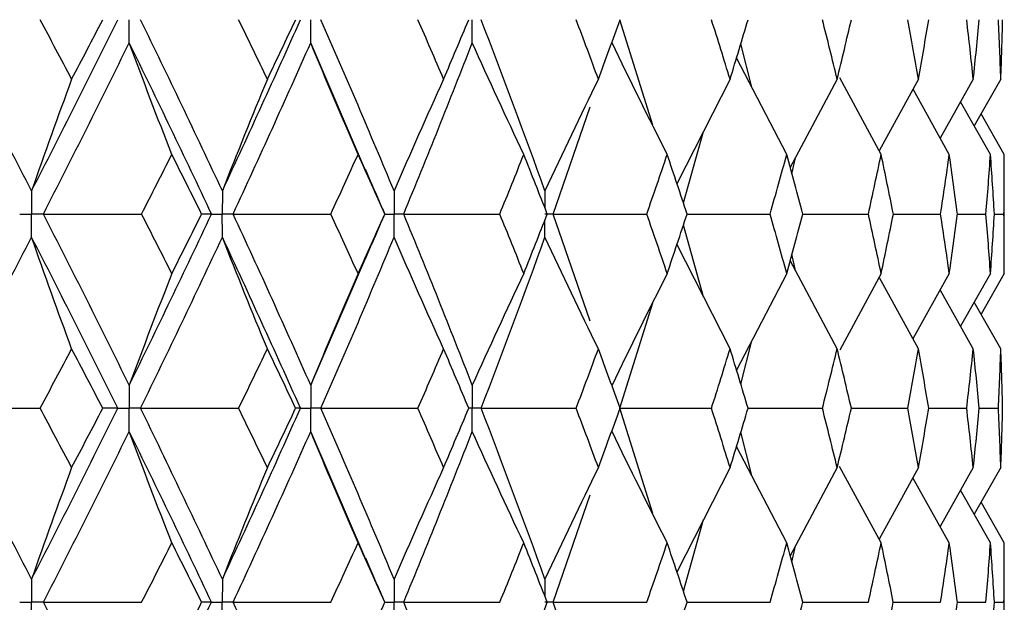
# Paper-space layout '_Back' of a CAD drawing. Header units: millimetres. Extents: x -25 to 25, y -1 to 320.
# Tile 23 of 48: x 12.02 to 19.75, y 21.73 to 26.3. Entities that reach past the tile are written whole.
import ezdxf

# ---------------------------------------------------------------- set-up
doc = ezdxf.new("R2010")
doc.units = ezdxf.units.MM

psp = doc.layouts.new('_Back')

# ---------------------------------------------------------------- linework, layer by layer
at = {"color": 7, "linetype": 'Continuous', "lineweight": 25}
for p, q in [((16.99, 25.4735), (16.7308, 26.3008)), ((14.7369, 25.1177), (14.3057, 26.1194)), ((17.7671, 25.7714), (17.6817, 26.1119)), ((18.0425, 25.2425), (17.6479, 26.0003)), ((17.5974, 25.8335), (17.1807, 25.0128)), ((18.4382, 25.8335), (18.0699, 25.1412)), ((18.7834, 25.2425), (18.4578, 25.8431)), ((19.077, 25.8335), (18.7677, 25.2714)), ((19.5068, 25.8335), (19.2467, 25.3712)), ((19.7229, 25.8335), (19.5145, 25.4671)), ((19.3184, 25.2425), (19.0333, 25.7539)), ((16.2095, 24.7748), (16.4986, 25.6168)), ((19.6418, 25.2425), (19.4072, 25.6564)), ((19.75, 25.2425), (19.5682, 25.5615)), ((17.2309, 24.8626), (17.3895, 25.4239)), ((18.0834, 25.0915), (18.1107, 25.2163)), ((19.75, 24.3073), (19.75, 25.2425)), ((14.8864, 24.7748), (14.8872, 24.7748)), ((16.4988, 23.9326), (16.2095, 24.7748)), ((17.2602, 24.7748), (17.9113, 24.7748)), ((18.1691, 24.7748), (18.683, 24.7748)), ((18.8789, 24.7748), (19.2501, 24.7748)), ((19.3818, 24.7748), (19.6062, 24.7748)), ((19.6724, 24.7748), (19.7475, 24.7748)), ((17.3896, 24.1255), (17.2309, 24.687)), ((17.5974, 23.7163), (17.1807, 24.5368)), ((14.3057, 23.4307), (14.7373, 24.4329)), ((18.1112, 24.3309), (18.0834, 24.4582)), ((18.4382, 23.7163), (18.0699, 24.4085)), ((18.0425, 24.3073), (17.6479, 23.5496)), ((18.7834, 24.3073), (18.4577, 23.7067)), ((19.077, 23.7163), (18.7677, 24.2783)), ((19.3184, 24.3073), (19.0332, 23.7959)), ((19.6418, 24.3073), (19.4071, 23.8934)), ((19.75, 24.3073), (19.5681, 23.9883)), ((19.5068, 23.7163), (19.2466, 24.1786)), ((16.7308, 23.2494), (16.99, 24.0764)), ((19.7229, 23.7163), (19.5144, 24.0826)), ((17.6817, 23.438), (17.7671, 23.7786)), ((16.9903, 22.4225), (16.7308, 23.2494)), ((17.7388, 23.2494), (18.3224, 23.2495)), ((18.5492, 23.2495), (18.9927, 23.2495)), ((19.1565, 23.2495), (19.4548, 23.2495)), ((19.5538, 23.2495), (19.7038, 23.2495)), ((14.7392, 22.0627), (14.3057, 23.0682)), ((17.7673, 22.7204), (17.6816, 23.0612)), ((18.0425, 22.1924), (17.6478, 22.9496)), ((17.5974, 22.7835), (17.1806, 21.9634)), ((18.4382, 22.7835), (18.0698, 22.0917)), ((18.7834, 22.1924), (18.4575, 22.7929)), ((19.077, 22.7835), (18.7675, 22.2217)), ((19.5068, 22.7835), (19.2465, 22.3213)), ((19.7229, 22.7835), (19.5143, 22.4171)), ((19.3184, 22.1924), (19.033, 22.7036)), ((16.2095, 21.7258), (16.4997, 22.5696)), ((19.6418, 22.1924), (19.407, 22.6062)), ((19.75, 22.1924), (19.568, 22.5114)), ((17.2309, 21.8132), (17.3898, 22.3751)), ((19.75, 21.2583), (19.75, 22.1924)), ((18.0834, 22.0418), (18.1113, 22.1696)), ((14.8864, 21.7257), (14.8871, 21.7257)), ((16.4986, 20.8838), (16.2095, 21.7258)), ((17.2594, 21.7258), (17.9114, 21.7257)), ((18.1685, 21.7257), (18.6831, 21.7257)), ((18.8785, 21.7257), (19.2501, 21.7257)), ((19.3816, 21.7257), (19.6062, 21.7257)), ((19.6724, 21.7257), (19.7475, 21.7257))]:
    psp.add_line(p, q, dxfattribs=at)
for points in [[(12.1145, 24.9563), (11.8844, 25.4046), (11.6501, 25.853), (11.4117, 26.3008)], [(12.1145, 24.9563), (12.3446, 25.4046), (12.5704, 25.853), (12.7916, 26.3008)], [(12.4291, 25.8335), (12.347, 25.9892), (12.2645, 26.145), (12.1814, 26.3007)], [(12.4291, 25.8335), (12.5111, 25.9892), (12.5926, 26.145), (12.6736, 26.3007)], [(13.6119, 24.9563), (13.4026, 25.4046), (13.1884, 25.853), (12.9697, 26.3008)], [(13.6119, 24.9563), (13.8213, 25.4046), (14.0258, 25.853), (14.2252, 26.3008)], [(13.9654, 25.8335), (13.8907, 25.9892), (13.8155, 26.145), (13.7397, 26.3007)], [(13.9654, 25.8335), (14.04, 25.9892), (14.114, 26.145), (14.1875, 26.3007)], [(14.9602, 24.9563), (14.7739, 25.4046), (14.5822, 25.853), (14.3856, 26.3008)], [(15.3486, 25.8335), (15.2822, 25.9892), (15.2151, 26.145), (15.1474, 26.3007)], [(15.3486, 25.8335), (15.4151, 25.9892), (15.4808, 26.145), (15.5459, 26.3007)], [(16.1446, 24.9563), (15.9833, 25.4046), (15.8163, 25.853), (15.6439, 26.3008)], [(16.5637, 25.8335), (16.5063, 25.9892), (16.4481, 26.145), (16.3892, 26.3007)], [(16.5637, 25.8335), (16.6212, 25.9892), (16.678, 26.145), (16.7341, 26.3007)], [(17.5974, 25.8335), (17.5495, 25.9892), (17.5008, 26.145), (17.4514, 26.3007)], [(17.5974, 25.8335), (17.6453, 25.9892), (17.6925, 26.145), (17.7389, 26.3007)], [(18.4382, 25.8335), (18.4004, 25.9892), (18.3618, 26.145), (18.3224, 26.3007)], [(18.4382, 25.8335), (18.476, 25.9892), (18.5131, 26.145), (18.5493, 26.3007)], [(19.077, 25.8335), (19.0497, 25.9892), (19.0216, 26.145), (18.9926, 26.3007)], [(19.077, 25.8335), (19.1044, 25.9892), (19.1309, 26.145), (19.1565, 26.3007)], [(19.5068, 25.8335), (19.4903, 25.9892), (19.473, 26.145), (19.4548, 26.3007)], [(19.5068, 25.8335), (19.5234, 25.9892), (19.539, 26.145), (19.5539, 26.3007)], [(19.7229, 25.8335), (19.7174, 25.9892), (19.711, 26.145), (19.7038, 26.3007)], [(19.7229, 25.8335), (19.7285, 25.9892), (19.7331, 26.145), (19.737, 26.3007)], [(12.2074, 24.7748), (12.4363, 25.2232), (12.661, 25.6716), (12.8809, 26.1194)], [(13.2153, 25.2425), (13.1017, 25.533), (12.9902, 25.8253), (12.8809, 26.1194)], [(13.5269, 24.7748), (13.3163, 25.2232), (13.1008, 25.6716), (12.8809, 26.1194)], [(13.6964, 24.7748), (13.9044, 25.2232), (14.1076, 25.6716), (14.3057, 26.1194)], [(14.6771, 25.2425), (14.5509, 25.533), (14.4271, 25.8253), (14.3057, 26.1194)], [(15.0353, 24.7748), (15.2202, 25.2232), (15.3998, 25.6716), (15.5737, 26.1194)], [(15.9781, 25.2425), (15.8407, 25.533), (15.7059, 25.8253), (15.5737, 26.1194)], [(17.104, 25.2425), (16.9569, 25.533), (16.8126, 25.8253), (16.6711, 26.1194)], [(12.4291, 25.8335), (12.3222, 25.5429), (12.2173, 25.2505), (12.1145, 24.9563)], [(13.9654, 25.8335), (13.8452, 25.5429), (13.7274, 25.2505), (13.6119, 24.9563)], [(15.3486, 25.8335), (15.2166, 25.5429), (15.0871, 25.2505), (14.9602, 24.9563)], [(16.5637, 25.8335), (16.4213, 25.5429), (16.2815, 25.2505), (16.1446, 24.9563)], [(12.9782, 24.7748), (13.0578, 24.9307), (13.1368, 25.0866), (13.2153, 25.2425)], [(13.4491, 24.7748), (13.3717, 24.9307), (13.2938, 25.0866), (13.2153, 25.2425)], [(14.4632, 24.7748), (14.5351, 24.9307), (14.6064, 25.0866), (14.6771, 25.2425)], [(14.8872, 24.7748), (14.8178, 24.9307), (14.7478, 25.0866), (14.6771, 25.2425)], [(15.7898, 24.7748), (15.8532, 24.9307), (15.916, 25.0866), (15.9781, 25.2425)], [(16.1623, 24.7748), (16.1016, 24.9307), (16.0402, 25.0866), (15.9781, 25.2425)], [(16.9434, 24.7748), (16.9976, 24.9307), (17.0512, 25.0866), (17.104, 25.2425)], [(17.2602, 24.7748), (17.2089, 24.9307), (17.1568, 25.0866), (17.104, 25.2425)], [(17.9113, 24.7748), (17.9558, 24.9307), (17.9996, 25.0866), (18.0425, 25.2425)], [(18.1691, 24.7748), (18.1277, 24.9307), (18.0855, 25.0866), (18.0425, 25.2425)], [(18.683, 24.7748), (18.7173, 24.9307), (18.7507, 25.0866), (18.7834, 25.2425)], [(18.8789, 24.7748), (18.8478, 24.9307), (18.816, 25.0866), (18.7834, 25.2425)], [(19.2501, 24.7748), (19.2737, 24.9307), (19.2965, 25.0866), (19.3184, 25.2425)], [(19.3818, 24.7748), (19.3615, 24.9307), (19.3404, 25.0866), (19.3184, 25.2425)], [(19.6062, 24.7748), (19.6189, 24.9307), (19.6308, 25.0866), (19.6418, 25.2425)], [(19.6724, 24.7748), (19.663, 24.9307), (19.6528, 25.0866), (19.6418, 25.2425)], [(19.7475, 24.7748), (19.7492, 24.9307), (19.75, 25.0866), (19.75, 25.2425)], [(12.8809, 23.4307), (12.661, 23.8781), (12.4364, 24.3264), (12.2074, 24.7748)], [(12.2074, 24.7748), (12.4643, 24.7748), (12.7212, 24.7748), (12.9782, 24.7748)], [(12.8809, 23.4307), (13.1008, 23.8781), (13.3162, 24.3264), (13.5269, 24.7748)], [(13.2153, 24.3073), (13.1368, 24.4631), (13.0578, 24.6189), (12.9782, 24.7748)], [(13.2153, 24.3073), (13.2938, 24.4631), (13.3717, 24.6189), (13.4491, 24.7748)], [(13.5269, 24.7748), (13.5032, 24.7748), (13.4772, 24.7748), (13.4491, 24.7748)], [(14.3057, 23.4307), (14.1077, 23.8781), (13.9045, 24.3264), (13.6964, 24.7748)], [(13.6964, 24.7748), (13.9522, 24.7748), (14.2078, 24.7748), (14.4632, 24.7748)], [(14.6771, 24.3073), (14.6064, 24.4631), (14.5351, 24.6189), (14.4632, 24.7748)], [(14.6771, 24.3073), (14.7478, 24.4631), (14.8178, 24.6189), (14.8872, 24.7748)], [(15.5737, 23.4307), (15.3998, 23.8781), (15.2202, 24.3264), (15.0353, 24.7748)], [(15.0353, 24.7748), (15.2872, 24.7748), (15.5388, 24.7748), (15.7898, 24.7748)], [(15.9781, 24.3073), (15.916, 24.4631), (15.8532, 24.6189), (15.7898, 24.7748)], [(15.9781, 24.3073), (16.0402, 24.4631), (16.1016, 24.6189), (16.1623, 24.7748)], [(16.2095, 24.7748), (16.4548, 24.7748), (16.6994, 24.7748), (16.9434, 24.7748)], [(17.104, 24.3073), (17.0512, 24.4631), (16.9976, 24.6189), (16.9434, 24.7748)], [(17.104, 24.3073), (17.1568, 24.4631), (17.2089, 24.6189), (17.2602, 24.7748)], [(18.0425, 24.3073), (17.9996, 24.4631), (17.9558, 24.6189), (17.9113, 24.7748)], [(18.0425, 24.3073), (18.0855, 24.4631), (18.1277, 24.6189), (18.1691, 24.7748)], [(18.7834, 24.3073), (18.7507, 24.4631), (18.7173, 24.6189), (18.683, 24.7748)], [(18.7834, 24.3073), (18.816, 24.4631), (18.8478, 24.6189), (18.8789, 24.7748)], [(19.3184, 24.3073), (19.2965, 24.4631), (19.2737, 24.6189), (19.2501, 24.7748)], [(19.3184, 24.3073), (19.3404, 24.4631), (19.3615, 24.6189), (19.3818, 24.7748)], [(19.6418, 24.3073), (19.6308, 24.4631), (19.6189, 24.6189), (19.6062, 24.7748)], [(19.6418, 24.3073), (19.6528, 24.4631), (19.663, 24.6189), (19.6724, 24.7748)], [(19.75, 24.3073), (19.75, 24.4631), (19.7492, 24.6189), (19.7475, 24.7748)], [(11.4118, 23.2494), (11.65, 23.6967), (11.8844, 24.1449), (12.1145, 24.5933)], [(12.4291, 23.7163), (12.3222, 24.0067), (12.2173, 24.2991), (12.1145, 24.5933)], [(12.7915, 23.2494), (12.5704, 23.6967), (12.3446, 24.1449), (12.1145, 24.5933)], [(12.9697, 23.2494), (13.1884, 23.6967), (13.4026, 24.1449), (13.6119, 24.5933)], [(13.9654, 23.7163), (13.8452, 24.0067), (13.7274, 24.2991), (13.6119, 24.5933)], [(14.2252, 23.2494), (14.0258, 23.6967), (13.8213, 24.1449), (13.6119, 24.5933)], [(14.3856, 23.2494), (14.5822, 23.6967), (14.7739, 24.1449), (14.9602, 24.5933)], [(15.3486, 23.7163), (15.2166, 24.0067), (15.0871, 24.2991), (14.9602, 24.5933)], [(15.6439, 23.2494), (15.8163, 23.6967), (15.9833, 24.1449), (16.1446, 24.5933)], [(16.5637, 23.7163), (16.4212, 24.0067), (16.2815, 24.2991), (16.1446, 24.5933)], [(13.2153, 24.3073), (13.1017, 24.0169), (12.9902, 23.7247), (12.8809, 23.4307)], [(14.6771, 24.3073), (14.5509, 24.0169), (14.4271, 23.7247), (14.3057, 23.4307)], [(15.9781, 24.3073), (15.8407, 24.0169), (15.7059, 23.7247), (15.5737, 23.4307)], [(17.104, 24.3073), (16.9569, 24.0169), (16.8126, 23.7247), (16.6711, 23.4307)], [(12.1815, 23.2495), (12.2646, 23.405), (12.3471, 23.5606), (12.4291, 23.7163)], [(12.6734, 23.2495), (12.5925, 23.405), (12.5111, 23.5606), (12.4291, 23.7163)], [(13.7398, 23.2495), (13.8156, 23.405), (13.8908, 23.5606), (13.9654, 23.7163)], [(14.1873, 23.2495), (14.114, 23.405), (14.04, 23.5606), (13.9654, 23.7163)], [(15.1475, 23.2495), (15.2152, 23.405), (15.2822, 23.5606), (15.3486, 23.7163)], [(15.5458, 23.2495), (15.4808, 23.405), (15.415, 23.5606), (15.3486, 23.7163)], [(16.3893, 23.2495), (16.4481, 23.405), (16.5063, 23.5606), (16.5637, 23.7163)], [(16.734, 23.2495), (16.678, 23.405), (16.6212, 23.5606), (16.5637, 23.7163)], [(17.4514, 23.2495), (17.5008, 23.405), (17.5495, 23.5606), (17.5974, 23.7163)], [(17.7388, 23.2495), (17.6924, 23.405), (17.6453, 23.5606), (17.5974, 23.7163)], [(18.3224, 23.2495), (18.3618, 23.405), (18.4004, 23.5606), (18.4382, 23.7163)], [(18.5493, 23.2495), (18.513, 23.405), (18.476, 23.5606), (18.4382, 23.7163)], [(18.9927, 23.2495), (19.0216, 23.405), (19.0497, 23.5606), (19.077, 23.7163)], [(19.1565, 23.2495), (19.1308, 23.405), (19.1043, 23.5606), (19.077, 23.7163)], [(19.4548, 23.2495), (19.473, 23.405), (19.4903, 23.5606), (19.5068, 23.7163)], [(19.5538, 23.2495), (19.539, 23.405), (19.5233, 23.5606), (19.5068, 23.7163)], [(19.7038, 23.2495), (19.711, 23.405), (19.7174, 23.5606), (19.7229, 23.7163)], [(19.737, 23.2495), (19.7331, 23.405), (19.7285, 23.5606), (19.7229, 23.7163)], [(11.4118, 23.2494), (11.6682, 23.2494), (11.9248, 23.2495), (12.1815, 23.2495)], [(12.1145, 21.9071), (11.8844, 22.3553), (11.6501, 22.802), (11.4118, 23.2494)], [(12.1145, 21.9071), (12.3447, 22.3553), (12.5703, 22.802), (12.7915, 23.2494)], [(12.4291, 22.7835), (12.3471, 22.939), (12.2646, 23.0942), (12.1815, 23.2495)], [(12.4291, 22.7835), (12.5111, 22.939), (12.5925, 23.0942), (12.6734, 23.2495)], [(12.7915, 23.2494), (12.7543, 23.2494), (12.715, 23.2495), (12.6734, 23.2495)], [(12.9697, 23.2494), (13.2265, 23.2494), (13.4832, 23.2495), (13.7398, 23.2495)], [(13.6119, 21.9071), (13.4025, 22.3553), (13.1885, 22.802), (12.9697, 23.2494)], [(13.6119, 21.9071), (13.8214, 22.3553), (14.0257, 22.802), (14.2252, 23.2494)], [(13.9654, 22.7835), (13.8907, 22.939), (13.8156, 23.0942), (13.7398, 23.2495)], [(13.9654, 22.7835), (14.04, 22.939), (14.114, 23.0942), (14.1873, 23.2495)], [(14.2252, 23.2494), (14.2147, 23.2494), (14.2021, 23.2495), (14.1873, 23.2495)], [(14.3856, 23.2494), (14.6399, 23.2494), (14.8939, 23.2495), (15.1475, 23.2495)], [(14.9602, 21.9071), (14.7738, 22.3553), (14.5823, 22.802), (14.3856, 23.2494)], [(15.3486, 22.7835), (15.2822, 22.939), (15.2152, 23.0942), (15.1475, 23.2495)], [(15.3486, 22.7835), (15.415, 22.939), (15.4808, 23.0942), (15.5458, 23.2495)], [(15.6439, 23.2494), (15.8929, 23.2494), (16.1414, 23.2495), (16.3893, 23.2495)], [(16.1446, 21.9071), (15.9833, 22.3553), (15.8164, 22.802), (15.6439, 23.2494)], [(16.5637, 22.7835), (16.5063, 22.939), (16.4481, 23.0942), (16.3893, 23.2495)], [(16.5637, 22.7835), (16.6212, 22.939), (16.6779, 23.0942), (16.734, 23.2495)], [(16.7308, 23.2494), (16.9718, 23.2494), (17.212, 23.2495), (17.4514, 23.2495)], [(17.5974, 22.7835), (17.5495, 22.939), (17.5008, 23.0942), (17.4514, 23.2495)], [(17.5974, 22.7835), (17.6453, 22.939), (17.6924, 23.0942), (17.7388, 23.2495)], [(18.4382, 22.7835), (18.4004, 22.939), (18.3618, 23.0942), (18.3224, 23.2495)], [(18.4382, 22.7835), (18.476, 22.939), (18.513, 23.0942), (18.5493, 23.2495)], [(19.077, 22.7835), (19.0497, 22.939), (19.0216, 23.0942), (18.9927, 23.2495)], [(19.077, 22.7835), (19.1043, 22.939), (19.1308, 23.0942), (19.1565, 23.2495)], [(19.5068, 22.7835), (19.4903, 22.939), (19.473, 23.0942), (19.4548, 23.2495)], [(19.5068, 22.7835), (19.5234, 22.939), (19.539, 23.0942), (19.5538, 23.2495)], [(19.7229, 22.7835), (19.7174, 22.939), (19.711, 23.0942), (19.7038, 23.2495)], [(19.7229, 22.7835), (19.7285, 22.939), (19.7331, 23.0942), (19.737, 23.2495)], [(12.2074, 21.7258), (12.4365, 22.174), (12.6609, 22.6208), (12.8809, 23.0682)], [(13.2153, 22.1924), (13.1017, 22.4825), (12.9902, 22.7744), (12.8809, 23.0682)], [(13.5269, 21.7258), (13.3162, 22.174), (13.1009, 22.6208), (12.8809, 23.0682)], [(13.6964, 21.7258), (13.9045, 22.174), (14.1076, 22.6208), (14.3057, 23.0682)], [(14.6771, 22.1924), (14.5509, 22.4825), (14.427, 22.7744), (14.3057, 23.0682)], [(15.0353, 21.7258), (15.2203, 22.174), (15.3997, 22.6208), (15.5737, 23.0682)], [(15.9781, 22.1924), (15.8407, 22.4825), (15.7058, 22.7744), (15.5737, 23.0682)], [(17.104, 22.1924), (16.9569, 22.4825), (16.8126, 22.7744), (16.6711, 23.0682)], [(12.4291, 22.7835), (12.3221, 22.4933), (12.2173, 22.2012), (12.1145, 21.9071)], [(13.9654, 22.7835), (13.8452, 22.4933), (13.7274, 22.2012), (13.6119, 21.9071)], [(15.3486, 22.7835), (15.2166, 22.4933), (15.0871, 22.2012), (14.9602, 21.9071)], [(16.5637, 22.7835), (16.4212, 22.4933), (16.2815, 22.2012), (16.1446, 21.9071)], [(12.9783, 21.7257), (13.0579, 21.8814), (13.1369, 22.037), (13.2153, 22.1924)], [(13.449, 21.7257), (13.3717, 21.8814), (13.2938, 22.037), (13.2153, 22.1924)], [(14.4633, 21.7257), (14.5352, 21.8814), (14.6065, 22.037), (14.6771, 22.1924)], [(14.8871, 21.7257), (14.8178, 21.8814), (14.7477, 22.037), (14.6771, 22.1924)], [(15.7899, 21.7257), (15.8533, 21.8814), (15.916, 22.037), (15.9781, 22.1924)], [(16.1622, 21.7257), (16.1015, 21.8814), (16.0401, 22.037), (15.9781, 22.1924)], [(16.9434, 21.7257), (16.9977, 21.8814), (17.0512, 22.037), (17.104, 22.1924)], [(17.2602, 21.7257), (17.2088, 21.8814), (17.1568, 22.037), (17.104, 22.1924)], [(17.9114, 21.7257), (17.9559, 21.8814), (17.9996, 22.037), (18.0425, 22.1924)], [(18.169, 21.7257), (18.1276, 21.8814), (18.0855, 22.037), (18.0425, 22.1924)], [(18.6831, 21.7257), (18.7173, 21.8814), (18.7507, 22.037), (18.7834, 22.1924)], [(18.8788, 21.7257), (18.8478, 21.8814), (18.816, 22.037), (18.7834, 22.1924)], [(19.2501, 21.7257), (19.2737, 21.8814), (19.2965, 22.037), (19.3184, 22.1924)], [(19.3818, 21.7257), (19.3615, 21.8814), (19.3404, 22.037), (19.3184, 22.1924)], [(19.6062, 21.7257), (19.6189, 21.8814), (19.6308, 22.037), (19.6418, 22.1924)], [(19.6724, 21.7257), (19.663, 21.8814), (19.6528, 22.037), (19.6418, 22.1924)], [(19.7475, 21.7257), (19.7492, 21.8814), (19.75, 22.037), (19.75, 22.1924)], [(12.8809, 20.3811), (12.6609, 20.8294), (12.4363, 21.2778), (12.2074, 21.7258)], [(12.2074, 21.7258), (12.4644, 21.7258), (12.7213, 21.7257), (12.9783, 21.7257)], [(12.8809, 20.3811), (13.1009, 20.8294), (13.3163, 21.2778), (13.5269, 21.7258)], [(13.2153, 21.2583), (13.2938, 21.4141), (13.3717, 21.5699), (13.449, 21.7257)], [(13.5269, 21.7258), (13.5031, 21.7258), (13.4771, 21.7257), (13.449, 21.7257)], [(14.3057, 20.3811), (14.1076, 20.8294), (13.9044, 21.2778), (13.6964, 21.7258)], [(13.6964, 21.7258), (13.9523, 21.7258), (14.2079, 21.7257), (14.4633, 21.7257)], [(14.6771, 21.2583), (14.7478, 21.4141), (14.8178, 21.5699), (14.8871, 21.7257)], [(15.5737, 20.3811), (15.3997, 20.8294), (15.2202, 21.2778), (15.0353, 21.7258)], [(15.0353, 21.7258), (15.2873, 21.7258), (15.5388, 21.7257), (15.7899, 21.7257)], [(15.9781, 21.2583), (16.0401, 21.4141), (16.1015, 21.5699), (16.1622, 21.7257)], [(16.2095, 21.7258), (16.4548, 21.7258), (16.6995, 21.7257), (16.9434, 21.7257)], [(17.104, 21.2583), (17.1568, 21.4141), (17.2088, 21.5699), (17.2602, 21.7257)], [(18.0425, 21.2583), (18.0855, 21.4141), (18.1276, 21.5699), (18.169, 21.7257)], [(18.7834, 21.2583), (18.816, 21.4141), (18.8478, 21.5699), (18.8788, 21.7257)], [(19.3184, 21.2583), (19.3404, 21.4141), (19.3615, 21.5699), (19.3818, 21.7257)], [(19.6418, 21.2583), (19.6528, 21.4141), (19.663, 21.5699), (19.6724, 21.7257)]]:
    psp.add_open_spline(points, degree=3, dxfattribs=at)
for points, knots in [([(12.8809, 26.1194), (12.8808, 26.1683), (12.8808, 26.2172), (12.8808, 26.2661), (12.8808, 26.2777), (12.8808, 26.2892), (12.8808, 26.3008)], [0, 0, 0, 0, 0.0001466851, 0.0001466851, 0.0001466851, 0.0001813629, 0.0001813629, 0.0001813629, 0.0001813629]), ([(14.3057, 26.1194), (14.3056, 26.1683), (14.3056, 26.2172), (14.3055, 26.2661), (14.3055, 26.2777), (14.3055, 26.2892), (14.3055, 26.3008)], [0, 0, 0, 0, 0.0001466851, 0.0001466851, 0.0001466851, 0.0001813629, 0.0001813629, 0.0001813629, 0.0001813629]), ([(15.5737, 26.1194), (15.5736, 26.1683), (15.5736, 26.2172), (15.5736, 26.2661), (15.5736, 26.2777), (15.5736, 26.2892), (15.5736, 26.3008)], [0, 0, 0, 0, 0.0001466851, 0.0001466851, 0.0001466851, 0.0001813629, 0.0001813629, 0.0001813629, 0.0001813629]), ([(14.8878, 24.7754), (14.8726, 24.8099), (14.8212, 24.9269), (14.7713, 25.044), (14.7361, 25.1266)], [0, 0, 0, 0, 0.294776, 1, 1, 1, 1]), ([(12.1145, 24.9563), (12.1145, 24.9073), (12.1144, 24.8584), (12.1144, 24.8095), (12.1144, 24.7979), (12.1144, 24.7864), (12.1144, 24.7748)], [0, 0, 0, 0, 0.0001467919, 0.0001467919, 0.0001467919, 0.0001814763, 0.0001814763, 0.0001814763, 0.0001814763]), ([(13.6119, 24.9563), (13.6119, 24.9073), (13.6118, 24.8584), (13.6118, 24.8095), (13.6118, 24.7979), (13.6118, 24.7864), (13.6118, 24.7748)], [0, 0, 0, 0, 0.0001467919, 0.0001467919, 0.0001467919, 0.0001814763, 0.0001814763, 0.0001814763, 0.0001814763]), ([(14.9602, 24.9563), (14.9601, 24.9073), (14.9601, 24.8584), (14.9601, 24.8095), (14.9601, 24.7979), (14.9601, 24.7864), (14.9601, 24.7748)], [0, 0, 0, 0, 0.0001467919, 0.0001467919, 0.0001467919, 0.0001814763, 0.0001814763, 0.0001814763, 0.0001814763]), ([(12.0212, 24.7748), (12.0433, 24.7748), (12.0654, 24.7748), (12.0875, 24.7748), (12.0964, 24.7748), (12.1054, 24.7748), (12.1144, 24.7748)], [0, 0, 0, 0, 0.0000851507, 0.0000851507, 0.0000851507, 0.0001198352, 0.0001198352, 0.0001198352, 0.0001198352]), ([(12.1145, 24.5933), (12.1145, 24.6423), (12.1144, 24.6912), (12.1144, 24.7401), (12.1144, 24.7517), (12.1144, 24.7632), (12.1144, 24.7748)], [0, 0, 0, 0, 0.0001467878, 0.0001467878, 0.0001467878, 0.0001814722, 0.0001814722, 0.0001814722, 0.0001814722]), ([(12.2074, 24.7748), (12.1854, 24.7748), (12.1634, 24.7748), (12.1414, 24.7748), (12.1324, 24.7748), (12.1234, 24.7748), (12.1144, 24.7748)], [0, 0, 0, 0, 0.0000851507, 0.0000851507, 0.0000851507, 0.0001198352, 0.0001198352, 0.0001198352, 0.0001198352]), ([(13.5269, 24.7748), (13.5471, 24.7748), (13.5672, 24.7748), (13.5873, 24.7748), (13.5955, 24.7748), (13.6036, 24.7748), (13.6118, 24.7748)], [0, 0, 0, 0, 0.0000851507, 0.0000851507, 0.0000851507, 0.0001198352, 0.0001198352, 0.0001198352, 0.0001198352]), ([(13.6119, 24.5933), (13.6119, 24.6423), (13.6118, 24.6912), (13.6118, 24.7401), (13.6118, 24.7517), (13.6118, 24.7632), (13.6118, 24.7748)], [0, 0, 0, 0, 0.0001467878, 0.0001467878, 0.0001467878, 0.0001814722, 0.0001814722, 0.0001814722, 0.0001814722]), ([(13.6964, 24.7748), (13.6764, 24.7748), (13.6564, 24.7748), (13.6363, 24.7748), (13.6282, 24.7748), (13.62, 24.7748), (13.6118, 24.7748)], [0, 0, 0, 0, 0.0000851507, 0.0000851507, 0.0000851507, 0.0001198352, 0.0001198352, 0.0001198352, 0.0001198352]), ([(14.7365, 24.4239), (14.7716, 24.5064), (14.8214, 24.6232), (14.8727, 24.7399), (14.8878, 24.7742)], [0, 0, 0, 0, 0.70636, 1, 1, 1, 1]), ([(14.9602, 24.5933), (14.9601, 24.6423), (14.9601, 24.6912), (14.9601, 24.7401), (14.9601, 24.7517), (14.9601, 24.7632), (14.9601, 24.7748)], [0, 0, 0, 0, 0.0001467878, 0.0001467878, 0.0001467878, 0.0001814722, 0.0001814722, 0.0001814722, 0.0001814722]), ([(15.0353, 24.7748), (15.0175, 24.7748), (14.9997, 24.7748), (14.9819, 24.7748), (14.9746, 24.7748), (14.9673, 24.7748), (14.9601, 24.7748)], [0, 0, 0, 0, 0.0000851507, 0.0000851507, 0.0000851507, 0.0001198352, 0.0001198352, 0.0001198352, 0.0001198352]), ([(16.2095, 24.7748), (16.1941, 24.7748), (16.1787, 24.7748), (16.1633, 24.7748), (16.157, 24.7748), (16.1507, 24.7748), (16.1444, 24.7748)], [0, 0, 0, 0, 0.0000851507, 0.0000851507, 0.0000851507, 0.0001198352, 0.0001198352, 0.0001198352, 0.0001198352]), ([(12.8809, 23.4307), (12.8808, 23.3818), (12.8808, 23.333), (12.8808, 23.2841), (12.8808, 23.2725), (12.8808, 23.261), (12.8808, 23.2494)], [0, 0, 0, 0, 0.0001465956, 0.0001465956, 0.0001465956, 0.0001812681, 0.0001812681, 0.0001812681, 0.0001812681]), ([(14.3057, 23.4307), (14.3056, 23.3818), (14.3056, 23.333), (14.3055, 23.2841), (14.3055, 23.2725), (14.3055, 23.261), (14.3055, 23.2494)], [0, 0, 0, 0, 0.0001465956, 0.0001465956, 0.0001465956, 0.0001812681, 0.0001812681, 0.0001812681, 0.0001812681]), ([(15.5737, 23.4307), (15.5736, 23.3818), (15.5736, 23.333), (15.5736, 23.2841), (15.5736, 23.2725), (15.5736, 23.261), (15.5736, 23.2494)], [0, 0, 0, 0, 0.0001465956, 0.0001465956, 0.0001465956, 0.0001812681, 0.0001812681, 0.0001812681, 0.0001812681]), ([(12.7915, 23.2494), (12.8127, 23.2494), (12.8339, 23.2494), (12.855, 23.2494), (12.8636, 23.2494), (12.8722, 23.2494), (12.8808, 23.2494)], [0, 0, 0, 0, 0.000085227, 0.000085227, 0.000085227, 0.0001198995, 0.0001198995, 0.0001198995, 0.0001198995]), ([(12.8809, 23.0682), (12.8808, 23.117), (12.8808, 23.1659), (12.8808, 23.2147), (12.8808, 23.2263), (12.8808, 23.2379), (12.8808, 23.2494)], [0, 0, 0, 0, 0.0001465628, 0.0001465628, 0.0001465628, 0.0001812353, 0.0001812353, 0.0001812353, 0.0001812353]), ([(12.9697, 23.2494), (12.9487, 23.2494), (12.9276, 23.2494), (12.9065, 23.2494), (12.8979, 23.2494), (12.8894, 23.2494), (12.8808, 23.2494)], [0, 0, 0, 0, 0.000085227, 0.000085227, 0.000085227, 0.0001198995, 0.0001198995, 0.0001198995, 0.0001198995]), ([(14.2252, 23.2494), (14.2442, 23.2494), (14.2633, 23.2494), (14.2823, 23.2494), (14.2901, 23.2494), (14.2978, 23.2494), (14.3055, 23.2494)], [0, 0, 0, 0, 0.000085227, 0.000085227, 0.000085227, 0.0001198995, 0.0001198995, 0.0001198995, 0.0001198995]), ([(14.3057, 23.0682), (14.3056, 23.117), (14.3056, 23.1659), (14.3055, 23.2147), (14.3055, 23.2263), (14.3055, 23.2379), (14.3055, 23.2494)], [0, 0, 0, 0, 0.0001465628, 0.0001465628, 0.0001465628, 0.0001812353, 0.0001812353, 0.0001812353, 0.0001812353]), ([(14.3856, 23.2494), (14.3667, 23.2494), (14.3477, 23.2494), (14.3287, 23.2494), (14.321, 23.2494), (14.3133, 23.2494), (14.3055, 23.2494)], [0, 0, 0, 0, 0.000085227, 0.000085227, 0.000085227, 0.0001198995, 0.0001198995, 0.0001198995, 0.0001198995]), ([(15.5737, 23.0682), (15.5736, 23.117), (15.5736, 23.1659), (15.5736, 23.2147), (15.5736, 23.2263), (15.5736, 23.2379), (15.5736, 23.2494)], [0, 0, 0, 0, 0.0001465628, 0.0001465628, 0.0001465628, 0.0001812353, 0.0001812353, 0.0001812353, 0.0001812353]), ([(15.6439, 23.2494), (15.6273, 23.2494), (15.6106, 23.2494), (15.5939, 23.2494), (15.5872, 23.2494), (15.5804, 23.2494), (15.5736, 23.2494)], [0, 0, 0, 0, 0.000085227, 0.000085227, 0.000085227, 0.0001198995, 0.0001198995, 0.0001198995, 0.0001198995]), ([(14.8877, 21.7263), (14.8733, 21.7591), (14.8227, 21.8741), (14.7736, 21.9892), (14.7385, 22.0716)], [0, 0, 0, 0, 0.284835, 1, 1, 1, 1]), ([(12.1145, 21.9071), (12.1145, 21.8582), (12.1144, 21.8093), (12.1144, 21.7604), (12.1144, 21.7489), (12.1144, 21.7373), (12.1144, 21.7258)], [0, 0, 0, 0, 0.0001466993, 0.0001466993, 0.0001466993, 0.0001813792, 0.0001813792, 0.0001813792, 0.0001813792]), ([(13.6119, 21.9071), (13.6119, 21.8582), (13.6118, 21.8093), (13.6118, 21.7604), (13.6118, 21.7489), (13.6118, 21.7373), (13.6118, 21.7258)], [0, 0, 0, 0, 0.0001466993, 0.0001466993, 0.0001466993, 0.0001813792, 0.0001813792, 0.0001813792, 0.0001813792]), ([(14.9602, 21.9071), (14.9601, 21.8582), (14.9601, 21.8093), (14.9601, 21.7604), (14.9601, 21.7489), (14.9601, 21.7373), (14.9601, 21.7258)], [0, 0, 0, 0, 0.0001466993, 0.0001466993, 0.0001466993, 0.0001813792, 0.0001813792, 0.0001813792, 0.0001813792]), ([(12.0211, 21.7258), (12.0433, 21.7258), (12.0654, 21.7258), (12.0875, 21.7258), (12.0964, 21.7258), (12.1054, 21.7258), (12.1144, 21.7258)], [0, 0, 0, 0, 0.0000851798, 0.0000851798, 0.0000851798, 0.0001198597, 0.0001198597, 0.0001198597, 0.0001198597]), ([(12.1145, 21.5444), (12.1145, 21.5933), (12.1144, 21.6422), (12.1144, 21.6911), (12.1144, 21.7026), (12.1144, 21.7142), (12.1144, 21.7258)], [0, 0, 0, 0, 0.0001467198, 0.0001467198, 0.0001467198, 0.0001813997, 0.0001813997, 0.0001813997, 0.0001813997]), ([(12.2074, 21.7258), (12.1854, 21.7258), (12.1634, 21.7258), (12.1414, 21.7258), (12.1324, 21.7258), (12.1234, 21.7258), (12.1144, 21.7258)], [0, 0, 0, 0, 0.0000851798, 0.0000851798, 0.0000851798, 0.0001198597, 0.0001198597, 0.0001198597, 0.0001198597]), ([(13.5269, 21.7258), (13.5471, 21.7258), (13.5672, 21.7258), (13.5873, 21.7258), (13.5955, 21.7258), (13.6036, 21.7258), (13.6118, 21.7258)], [0, 0, 0, 0, 0.0000851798, 0.0000851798, 0.0000851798, 0.0001198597, 0.0001198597, 0.0001198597, 0.0001198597]), ([(13.6119, 21.5444), (13.6119, 21.5933), (13.6118, 21.6422), (13.6118, 21.6911), (13.6118, 21.7026), (13.6118, 21.7142), (13.6118, 21.7258)], [0, 0, 0, 0, 0.0001467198, 0.0001467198, 0.0001467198, 0.0001813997, 0.0001813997, 0.0001813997, 0.0001813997]), ([(13.6964, 21.7258), (13.6764, 21.7258), (13.6564, 21.7258), (13.6363, 21.7258), (13.6282, 21.7258), (13.62, 21.7258), (13.6118, 21.7258)], [0, 0, 0, 0, 0.0000851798, 0.0000851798, 0.0000851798, 0.0001198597, 0.0001198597, 0.0001198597, 0.0001198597]), ([(14.9602, 21.5444), (14.9601, 21.5933), (14.9601, 21.6422), (14.9601, 21.6911), (14.9601, 21.7026), (14.9601, 21.7142), (14.9601, 21.7258)], [0, 0, 0, 0, 0.0001467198, 0.0001467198, 0.0001467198, 0.0001813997, 0.0001813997, 0.0001813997, 0.0001813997]), ([(15.0353, 21.7258), (15.0175, 21.7258), (14.9997, 21.7258), (14.9819, 21.7258), (14.9746, 21.7258), (14.9673, 21.7258), (14.9601, 21.7258)], [0, 0, 0, 0, 0.0000851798, 0.0000851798, 0.0000851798, 0.0001198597, 0.0001198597, 0.0001198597, 0.0001198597]), ([(16.2095, 21.7258), (16.1941, 21.7258), (16.1787, 21.7258), (16.1633, 21.7258), (16.157, 21.7258), (16.1507, 21.7258), (16.1444, 21.7258)], [0, 0, 0, 0, 0.0000851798, 0.0000851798, 0.0000851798, 0.0001198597, 0.0001198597, 0.0001198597, 0.0001198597])]:
    psp.add_open_spline(points, degree=3, knots=knots, dxfattribs=at)
at = {"color": 8, "linetype": 'Continuous', "lineweight": 25}
for points in [[(16.1446, 24.9563), (16.1445, 24.9109), (16.1444, 24.8655), (16.1444, 24.8201)], [(16.1446, 24.5933), (16.1445, 24.6387), (16.1444, 24.6841), (16.1444, 24.7295)], [(16.1446, 21.9071), (16.1445, 21.8617), (16.1444, 21.8162), (16.1444, 21.7707)]]:
    psp.add_open_spline(points, degree=3, dxfattribs=at)
for points, knots in [([(14.8877, 24.7748), (14.9046, 24.7748), (14.9214, 24.7748), (14.9382, 24.7748), (14.9455, 24.7748), (14.9528, 24.7748), (14.9601, 24.7748)], [0.0000050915, 0.0000050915, 0.0000050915, 0.0000050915, 0.0000851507, 0.0000851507, 0.0000851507, 0.0001198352, 0.0001198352, 0.0001198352, 0.0001198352]), ([(15.5736, 23.2494), (15.5668, 23.2494), (15.5575, 23.2494), (15.5482, 23.2494), (15.5458, 23.2494)], [0, 0, 0, 0, 0.7339026, 1, 1, 1, 1]), ([(14.8876, 21.7258), (14.9045, 21.7258), (14.9214, 21.7258), (14.9382, 21.7258), (14.9455, 21.7258), (14.9528, 21.7258), (14.9601, 21.7258)], [0.000004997, 0.000004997, 0.000004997, 0.000004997, 0.0000851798, 0.0000851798, 0.0000851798, 0.0001198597, 0.0001198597, 0.0001198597, 0.0001198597])]:
    psp.add_open_spline(points, degree=3, knots=knots, dxfattribs=at)

doc.saveas('drawing.dxf')
